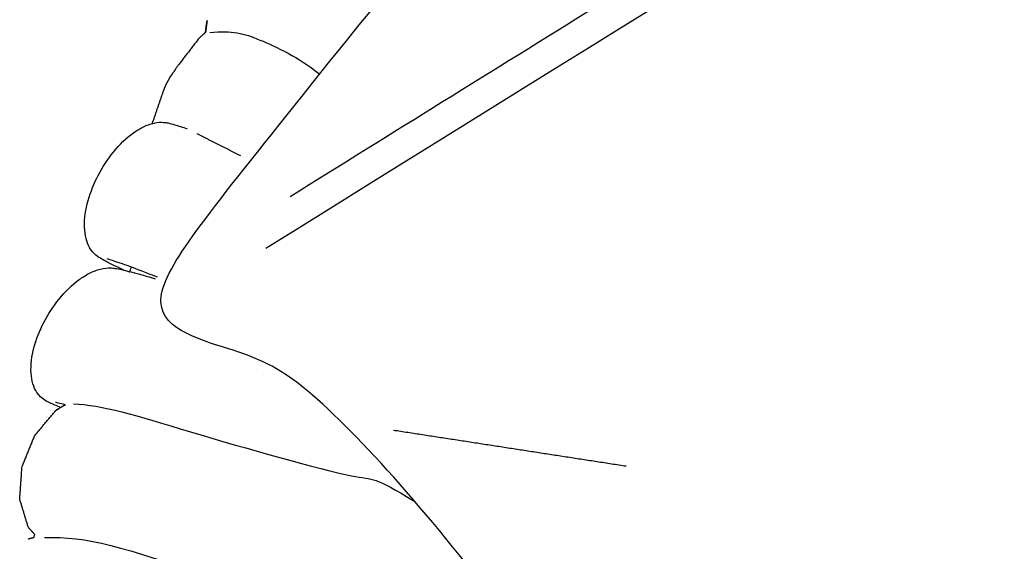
# Model space of a CAD drawing. Header units: millimetres. Extents: x 1225 to 3243, y -459 to 536.
# Tile 4 of 26: x 1270 to 1428, y 41 to 126. Entities that reach past the tile are written whole.
import ezdxf

# ---------------------------------------------------------------- set-up
doc = ezdxf.new("R2010")
doc.units = ezdxf.units.MM
doc.header["$MEASUREMENT"] = 0
doc.layers.add('Swipe - Sofa 2 seater', color=18, linetype='Continuous', true_color=0x000000)

msp = doc.modelspace()

# ---------------------------------------------------------------- linework, layer by layer
at = {"layer": 'Swipe - Sofa 2 seater'}
for points, knots in [([(1490.26, -43.8), (1368.45, -65.89), (1367.65, -39.12), (1389.71, -16.55), (1362.37, 11.33), (1343.67, 38.23), (1318.57, 67.11), (1306.42, 73.28), (1286.7, 78.06), (1305.09, 100.64), (1364.82, 176.23), (1464.1, 271.85), (1665.37, 403.76), (1791.17, 455.65), (1884.19, 480.18), (1919.28, 484.4), (1913.16, 467.08), (1913.6, 457.33), (1918.6, 442.14), (1930.63, 425.1), (1950.17, 398.43), (1955.18, 382.38), (1960.84, 377.96)], [1.282662, 1.282662, 1.282662, 1.282662, 2.723752, 7.781743, 37.324996, 76.472112, 154.766344, 193.91346, 233.060576, 272.207692, 311.354808, 349.726714, 353.365441, 391.737348, 430.884463, 470.031579, 509.178695, 548.325811, 587.472927, 626.620043, 665.767159, 684.136707, 684.136707, 684.136707, 684.136707]), ([(1309.91, 89.72), (1426.86, 162.63), (1568.71, 248.73), (1703.67, 335.41), (1826.02, 419.51), (1889.83, 468.81)], [5.214956, 5.214956, 5.214956, 5.214956, 235.259, 470.518, 702.834288, 702.834288, 702.834288, 702.834288]), ([(1313.81, 98.05), (1330.11, 108.2), (1364.55, 129.61), (1414.63, 160.59), (1461.97, 189.74), (1503.14, 215.04), (1539.57, 237.49), (1582.3, 264.02), (1622.46, 289.42), (1661.22, 314.54), (1690.23, 333.63), (1720.26, 353.66), (1763.25, 382.73), (1817.45, 420.63), (1860.4, 452.5), (1881.18, 468.46)], [17.176153, 17.176153, 17.176153, 17.176153, 74.79263, 138.821754, 193.834382, 241.577172, 283.79665, 322.204937, 392.472877, 426.356319, 460.752628, 496.662174, 534.644214, 616.445663, 695.06224, 695.06224, 695.06224, 695.06224]), ([(1278.98, 64.69), (1283.53, 64.58), (1294.43, 61.09), (1327.79, 51.48), (1327.09, 53.15), (1333.83, 48.99)], [0, 0, 0, 0, 23.147237, 46.294473, 63.697692, 63.697692, 63.697692, 63.697692]), ([(1274.33, 43.2), (1281.02, 43.54), (1295.58, 38.98), (1342.76, 22.23), (1358.54, 17.51)], [0, 0, 0, 0, 38.438196, 87.012747, 87.012747, 87.012747, 87.012747])]:
    msp.add_open_spline(points, degree=3, knots=knots, dxfattribs=at)
at = {"layer": 'Swipe - Sofa 2 seater', "color": 18, "lineweight": -3, "true_color": 0x000000}
for points, degree in [([(1300.2, 124.38), (1300.26, 124.87), (1300.32, 125.36)], 2), ([(1300.46, 126.31), (1300.33, 125.35), (1300.21, 124.38)], 2), ([(1300.32, 125.36), (1300.39, 125.84), (1300.46, 126.31)], 2), ([(1294.42, 117.05), (1294.12, 116.53), (1293.83, 116.01)], 2), ([(1294.42, 117.05), (1294.76, 117.55), (1295.09, 118.04)], 2), ([(1291.66, 109.85), (1291.65, 109.8), (1291.63, 109.76)], 2), ([(1287.98, 85.79), (1288.09, 86.08), (1288.2, 86.37), (1288.32, 86.66)], 3), ([(1309.57, 69.46), (1309.57, 69.45), (1309.57, 69.45), (1309.57, 69.45)], 3), ([(1272.64, 43.23), (1272.69, 43.39), (1272.74, 43.55), (1272.8, 43.7)], 3)]:
    msp.add_open_spline(points, degree=degree, dxfattribs=at)
for points, degree, knots in [([(1300.2, 124.38), (1300.17, 124.36), (1300.14, 124.34), (1299.66, 123.9), (1299.17, 123.47), (1297.45, 121.24), (1295.73, 119.02), (1295.41, 118.53), (1295.09, 118.04)], 2, [7.986598, 7.986598, 7.986598, 8, 8, 9, 9, 10, 10, 11, 11, 11]), ([(1293.83, 116.01), (1293.6, 115.44), (1293.38, 114.87), (1292.52, 112.36), (1291.66, 109.85)], 2, [0, 0, 0, 1, 1, 2, 2, 2]), ([(1287.07, 86.21), (1286.63, 86.41), (1286.23, 86.6), (1285.86, 86.78), (1284.83, 87.27), (1284.14, 87.62), (1283.54, 87.97), (1283.29, 88.11), (1282.9, 88.35), (1282.58, 88.62), (1282.3, 88.86), (1281.95, 89.18), (1281.59, 89.82), (1281.34, 90.26), (1281.15, 90.77), (1280.88, 91.86), (1280.8, 92.48), (1280.78, 93.08), (1280.69, 95.88), (1281.69, 98.96), (1282.96, 101.41), (1284.29, 103.97), (1286.28, 106.58), (1288.65, 108.28), (1289.12, 108.61), (1289.62, 108.92), (1290.14, 109.18), (1290.71, 109.46), (1291.35, 109.7), (1291.95, 109.83), (1292.58, 109.97), (1293.07, 109.97), (1293.78, 109.92), (1294.02, 109.88), (1294.21, 109.84), (1294.61, 109.76), (1294.85, 109.69), (1295.26, 109.56), (1295.82, 109.39), (1296.47, 109.18), (1297.28, 108.89)], 3, [-36.914888, -36.914888, -36.914888, -36.914888, -34.658847, -34.658847, -34.658847, -28.551227, -28.551227, -28.551227, -25.320075, -25.320075, -25.320075, -23.104464, -23.104464, -23.104464, -21.485347, -21.485347, -19.645337, -19.645337, -19.645337, -10.842991, -10.842991, -10.842991, -1.751594, -1.751594, -1.751594, 0, 0, 0, 1.984168, 1.984168, 1.984168, 4.062484, 4.062484, 5.723012, 5.723012, 5.723012, 8.895432, 8.895432, 8.895432, 13.572193, 13.572193, 13.572193, 13.572193]), ([(1292.47, 85.06), (1291.94, 85.27), (1291.42, 85.47), (1290.92, 85.66), (1289.49, 86.22), (1288.24, 86.69), (1287.23, 87.06), (1286.18, 87.44), (1285.34, 87.72), (1284.84, 87.87), (1284.64, 87.93), (1284.47, 87.97), (1284.42, 87.99)], 3, [131.707029, 131.707029, 131.707029, 131.707029, 133.628976, 133.628976, 133.628976, 139.197502, 139.197502, 139.197502, 145.08009, 145.08009, 145.08009, 147.615127, 147.615127, 147.615127, 147.615127]), ([(1276.95, 64.11), (1276.23, 64.4), (1275.69, 64.63), (1275.2, 64.86), (1274.94, 64.99), (1274.53, 65.19), (1274.19, 65.43), (1273.89, 65.65), (1273.53, 65.93), (1273.13, 66.54), (1272.86, 66.94), (1272.65, 67.42), (1272.33, 68.46), (1272.24, 69.05), (1272.2, 69.63), (1272.11, 70.98), (1272.32, 72.4), (1273.02, 75.1), (1273.57, 76.48), (1274.23, 77.76), (1275.56, 80.35), (1277.57, 82.95), (1279.94, 84.68), (1280.42, 85.03), (1280.94, 85.35), (1281.46, 85.63)], 3, [123.219207, 123.219207, 123.219207, 123.219207, 127.934661, 127.934661, 127.934661, 131.170834, 131.170834, 131.170834, 133.362019, 133.362019, 133.362019, 134.932211, 134.932211, 136.700448, 136.700448, 136.700448, 140.803679, 140.803679, 145.207999, 145.207999, 145.207999, 154.348107, 154.348107, 154.348107, 156.150287, 156.150287, 156.150287, 156.150287]), ([(1281.46, 85.63), (1282.05, 85.93), (1282.7, 86.2), (1283.32, 86.36), (1283.96, 86.52), (1284.47, 86.55), (1285.21, 86.54), (1285.46, 86.51), (1285.66, 86.48), (1286.08, 86.43), (1286.33, 86.37), (1286.77, 86.27), (1287.53, 86.1), (1288.45, 85.87), (1289.66, 85.52), (1290.4, 85.32), (1291.23, 85.08), (1292.14, 84.81)], 3, [0, 0, 0, 0, 2.053375, 2.053375, 2.053375, 4.17856, 4.17856, 5.84822, 5.84822, 5.84822, 9.029269, 9.029269, 9.029269, 15.114787, 15.114787, 15.114787, 18.848339, 18.848339, 18.848339, 18.848339]), ([(1277.71, 64.55), (1277.23, 64.67), (1276.84, 64.77), (1276.56, 64.83), (1276.3, 64.89), (1276.1, 64.93), (1276.1, 64.93)], 3, [142.354683, 142.354683, 142.354683, 142.354683, 145.578551, 145.578551, 145.578551, 148.573335, 148.573335, 148.573335, 148.573335]), ([(1270.74, 54.61), (1271.77, 57.12), (1272.8, 59.64), (1274.51, 61.66), (1276.22, 63.69)], 2, [0, 0, 0, 1, 1, 2, 2, 2]), ([(1277.69, 64.56), (1276.95, 64.12), (1276.22, 63.69), (1276.3, 63.74), (1276.39, 63.78), (1277.05, 64.17), (1277.71, 64.55)], 2, [-6.349601, -6.349601, -6.349601, -6, -6, -5, -5, -4.689639, -4.689639, -4.689639]), ([(1272.8, 43.7), (1272.27, 44.28), (1271.74, 44.87), (1271.06, 47.14), (1270.37, 49.41), (1270.56, 52.01), (1270.74, 54.61)], 2, [3.633409, 3.633409, 3.633409, 4, 4, 5, 5, 6, 6, 6]), ([(1271.71, 42.95), (1271.76, 42.99), (1271.81, 43.02), (1272, 43.08), (1272.19, 43.14), (1272.41, 43.19), (1272.64, 43.23)], 2, [11.976615, 11.976615, 11.976615, 12, 12, 13, 13, 13.911679, 13.911679, 13.911679])]:
    msp.add_open_spline(points, degree=degree, knots=knots, dxfattribs=at)
at = {"layer": 'Swipe - Sofa 2 seater'}
for points, degree in [([(1300.87, 124.4), (1304.55, 124.75), (1308.02, 123.78), (1315.18, 120.38), (1318.37, 117.81)], 3), ([(1298.79, 108.15), (1302.29, 106.38), (1305.8, 104.61)], 2), ([(1330.37, 60.49), (1349.05, 57.61), (1367.74, 54.72)], 2)]:
    msp.add_open_spline(points, degree=degree, dxfattribs=at)

doc.saveas('drawing.dxf')
